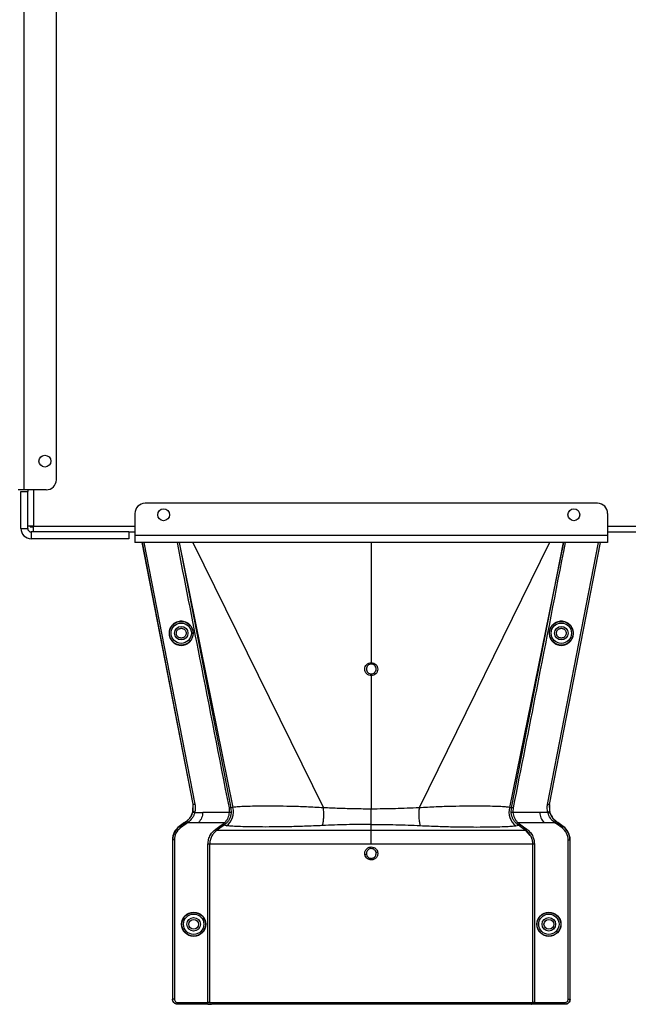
# Model space of a CAD drawing. Header units: inches. Extents: x -3977 to 448, y -4288 to 2176.
# Tile 158 of 206: x -3822 to -3641, y 1586 to 1878. Entities that reach past the tile are written whole.
import ezdxf

# ---------------------------------------------------------------- set-up
doc = ezdxf.new("R2010")
doc.units = ezdxf.units.IN
doc.header["$MEASUREMENT"] = 0

msp = doc.modelspace()

# ---------------------------------------------------------------- linework, layer by layer
at = {"color": 7, "linetype": 'Continuous', "lineweight": 25}
for p, q in [((-3820.213, 1738.624), (-3820.213, 2023.624)), ((-3810.713, 1741.624), (-3810.713, 2020.624)), ((-3820.213, 1738.624), (-3822.013, 1738.624)), ((-3821.213, 1727.124), (-3821.213, 1738.124)), ((-3821.213, 1738.124), (-3819.213, 1738.124)), ((-3813.713, 1738.624), (-3820.213, 1738.624)), ((-3819.213, 1738.624), (-3819.213, 1738.124)), ((-3819.213, 1727.124), (-3819.213, 1738.124)), ((-3650.463, 1734.624), (-3784.463, 1734.624)), ((-3787.463, 1731.624), (-3787.463, 1725.124)), ((-3647.463, 1731.624), (-3647.463, 1725.124)), ((-3817.463, 1727.874), (-3819.213, 1727.874)), ((-3818.463, 1727.874), (-3818.463, 1727.624)), ((-3817.463, 1726.124), (-3817.463, 1727.874)), ((-3821.213, 1727.124), (-3819.213, 1727.124)), ((-3818.463, 1727.624), (-3817.463, 1727.624)), ((-3818.213, 1726.124), (-3818.213, 1724.124)), ((-3789.213, 1726.124), (-3818.213, 1726.124)), ((-3789.213, 1726.124), (-3789.213, 1724.124)), ((-3789.213, 1726.124), (-3787.463, 1726.124)), ((-3647.463, 1725.124), (-3787.463, 1725.124)), ((-3787.463, 1725.124), (-3787.463, 1723.024)), ((-3647.463, 1726.124), (-3434.963, 1726.124)), ((-3647.463, 1725.124), (-3647.463, 1723.024)), ((-3789.213, 1724.124), (-3818.213, 1724.124)), ((-3647.463, 1723.024), (-3787.463, 1723.024))]:
    msp.add_line(p, q, dxfattribs=at)
at = {"color": 8, "linetype": 'Continuous', "lineweight": 25}
for p, q in [((-3817.463, 1738.624), (-3817.463, 1727.874)), ((-3817.463, 1727.874), (-3787.463, 1727.874)), ((-3647.463, 1727.874), (-3404.963, 1727.874))]:
    msp.add_line(p, q, dxfattribs=at)
at = {"color": 1, "linetype": 'Continuous', "lineweight": 25}
for p, q in [((-3770.246, 1645.472), (-3785.338, 1723.024)), ((-3770.164, 1645.472), (-3785.256, 1723.024)), ((-3784.778, 1723.024), (-3769.686, 1645.472)), ((-3774.4, 1723.024), (-3759.003, 1644.319)), ((-3774.374, 1723.024), (-3758.415, 1644.463)), ((-3770.281, 1723.024), (-3731.628, 1644.366)), ((-3717.463, 1723.024), (-3717.463, 1687.392)), ((-3664.645, 1723.024), (-3703.297, 1644.366)), ((-3660.551, 1723.024), (-3676.51, 1644.463)), ((-3675.923, 1644.319), (-3660.525, 1723.024)), ((-3665.263, 1645.354), (-3650.148, 1723.024)), ((-3649.669, 1723.024), (-3664.779, 1645.382)), ((-3664.697, 1645.382), (-3649.588, 1723.024)), ((-3717.463, 1683.563), (-3717.463, 1643.995)), ((-3770.238, 1643.167), (-3770.314, 1643.186)), ((-3770.276, 1643.342), (-3770.245, 1645.472)), ((-3770.2, 1643.324), (-3770.276, 1643.342)), ((-3770.246, 1645.472), (-3770.164, 1645.472)), ((-3770.2, 1643.324), (-3770.164, 1645.47)), ((-3770.164, 1645.47), (-3770.164, 1645.472)), ((-3758.415, 1644.463), (-3759.003, 1644.319)), ((-3759.003, 1644.319), (-3758.935, 1642.801)), ((-3717.463, 1639.438), (-3717.463, 1643.995)), ((-3675.923, 1644.319), (-3676.51, 1644.463)), ((-3675.99, 1642.801), (-3675.923, 1644.319)), ((-3664.779, 1645.382), (-3664.779, 1645.382)), ((-3664.778, 1645.382), (-3664.726, 1643.324)), ((-3664.778, 1645.382), (-3664.697, 1645.382)), ((-3664.726, 1643.324), (-3664.65, 1643.342)), ((-3664.697, 1645.382), (-3664.65, 1643.342)), ((-3664.687, 1643.167), (-3664.611, 1643.186)), ((-3664.65, 1643.342), (-3664.645, 1643.322)), ((-3772.228, 1640.267), (-3772.274, 1640.331)), ((-3772.228, 1640.267), (-3772.06, 1640.393)), ((-3771.936, 1639.862), (-3772.228, 1640.267)), ((-3771.752, 1640), (-3772.06, 1640.393)), ((-3769.724, 1643.005), (-3767.337, 1643.005)), ((-3759.433, 1643.005), (-3767.337, 1643.005)), ((-3667.589, 1643.005), (-3675.493, 1643.005)), ((-3665.201, 1643.005), (-3667.589, 1643.005)), ((-3663.174, 1640), (-3662.865, 1640.393)), ((-3662.99, 1639.862), (-3662.698, 1640.267)), ((-3662.865, 1640.393), (-3662.698, 1640.267)), ((-3662.652, 1640.331), (-3662.698, 1640.267)), ((-3772.735, 1640), (-3774.318, 1638.861)), ((-3774.318, 1638.861), (-3774.272, 1638.797)), ((-3774.272, 1638.797), (-3772.587, 1640.009)), ((-3773.98, 1638.391), (-3774.272, 1638.797)), ((-3772.295, 1639.603), (-3773.98, 1638.391)), ((-3772.587, 1640.009), (-3772.633, 1640.073)), ((-3772.295, 1639.603), (-3772.587, 1640.009)), ((-3771.752, 1640), (-3768.582, 1640)), ((-3768.582, 1640), (-3760.846, 1640)), ((-3760.504, 1639.636), (-3761.02, 1639.211)), ((-3760.307, 1639.062), (-3761.02, 1639.211)), ((-3760.504, 1639.636), (-3760.846, 1640)), ((-3717.463, 1637.62), (-3717.463, 1639.438)), ((-3674.618, 1639.062), (-3673.906, 1639.211)), ((-3674.079, 1640), (-3674.422, 1639.636)), ((-3673.906, 1639.211), (-3674.422, 1639.636)), ((-3674.079, 1640), (-3666.344, 1640)), ((-3670.392, 1636.191), (-3671.634, 1637.562)), ((-3666.344, 1640), (-3663.174, 1640)), ((-3662.63, 1639.603), (-3662.338, 1640.009)), ((-3660.946, 1638.391), (-3662.63, 1639.603)), ((-3662.338, 1640.009), (-3662.292, 1640.073)), ((-3662.338, 1640.009), (-3660.654, 1638.797)), ((-3660.608, 1638.861), (-3662.191, 1640)), ((-3660.946, 1638.391), (-3660.654, 1638.797)), ((-3660.608, 1638.861), (-3660.654, 1638.797)), ((-3776.352, 1634.891), (-3776.352, 1587.623)), ((-3776.273, 1634.891), (-3776.352, 1634.891)), ((-3776.273, 1587.623), (-3776.273, 1634.891)), ((-3775.773, 1634.891), (-3776.273, 1634.891)), ((-3775.773, 1634.891), (-3775.773, 1587.623)), ((-3659.152, 1587.623), (-3659.152, 1634.891)), ((-3659.152, 1634.891), (-3658.652, 1634.891)), ((-3658.652, 1634.891), (-3658.652, 1587.623)), ((-3658.574, 1634.891), (-3658.652, 1634.891)), ((-3658.574, 1587.623), (-3658.574, 1634.891)), ((-3765.82, 1586.623), (-3765.82, 1633.561)), ((-3765.321, 1633.561), (-3765.321, 1586.623)), ((-3669.604, 1586.623), (-3669.604, 1633.561)), ((-3669.105, 1633.561), (-3669.105, 1586.623)), ((-3776.352, 1587.623), (-3776.273, 1587.623)), ((-3775.773, 1587.623), (-3776.273, 1587.623)), ((-3774.773, 1586.123), (-3774.852, 1586.123)), ((-3774.773, 1586.623), (-3765.82, 1586.623)), ((-3774.773, 1586.623), (-3774.773, 1586.123)), ((-3765.82, 1586.123), (-3774.773, 1586.123)), ((-3765.321, 1586.623), (-3765.82, 1586.623)), ((-3765.82, 1586.623), (-3765.82, 1586.123)), ((-3765.82, 1586.123), (-3764.822, 1586.123)), ((-3765.321, 1586.623), (-3669.604, 1586.623)), ((-3670.055, 1586.123), (-3764.822, 1586.123)), ((-3660.152, 1586.123), (-3670.055, 1586.123)), ((-3669.105, 1586.623), (-3669.604, 1586.623)), ((-3669.105, 1586.623), (-3660.152, 1586.623)), ((-3660.152, 1586.623), (-3660.152, 1586.123)), ((-3660.074, 1586.123), (-3660.152, 1586.123)), ((-3659.152, 1587.623), (-3658.652, 1587.623)), ((-3658.652, 1587.623), (-3658.574, 1587.623))]:
    msp.add_line(p, q, dxfattribs=at)
at = {"color": 1, "linetype": 'Continuous', "lineweight": 25, "flags": 128}
for points in [[(-3717.463, 1686.951), (-3717.463, 1686.97), (-3717.463, 1687.002), (-3717.463, 1687.045), (-3717.463, 1687.1), (-3717.463, 1687.164), (-3717.463, 1687.235), (-3717.463, 1687.312), (-3717.463, 1687.392)], [(-3717.463, 1683.563), (-3717.463, 1683.645), (-3717.463, 1683.726), (-3717.463, 1683.804), (-3717.463, 1683.877), (-3717.463, 1683.942), (-3717.463, 1683.999), (-3717.463, 1684.045), (-3717.463, 1684.079)], [(-3770.276, 1643.342), (-3770.279, 1643.331), (-3770.281, 1643.322)], [(-3769.724, 1643.005), (-3769.823, 1643.03), (-3769.917, 1643.061), (-3770.003, 1643.096), (-3770.078, 1643.133), (-3770.139, 1643.172), (-3770.182, 1643.21), (-3770.206, 1643.247), (-3770.211, 1643.28)], [(-3665.201, 1643.005), (-3665.103, 1643.03), (-3665.008, 1643.061), (-3664.922, 1643.096), (-3664.847, 1643.133), (-3664.787, 1643.172), (-3664.744, 1643.21), (-3664.719, 1643.247), (-3664.715, 1643.28)], [(-3772.587, 1640.009), (-3772.386, 1640.154), (-3772.228, 1640.267)], [(-3662.698, 1640.267), (-3662.496, 1640.123), (-3662.338, 1640.009)], [(-3771.936, 1639.862), (-3772.137, 1639.717), (-3772.295, 1639.603)], [(-3763.528, 1638.026), (-3762.286, 1638.917), (-3761.311, 1639.617)], [(-3761.02, 1639.211), (-3762.261, 1638.32), (-3763.236, 1637.62)], [(-3671.689, 1637.62), (-3672.931, 1638.511), (-3673.906, 1639.211)], [(-3673.615, 1639.617), (-3672.373, 1638.726), (-3671.398, 1638.026)], [(-3662.63, 1639.603), (-3662.832, 1639.748), (-3662.99, 1639.862)]]:
    msp.add_lwpolyline(points, dxfattribs=at)
at = {"color": 7, "linetype": 'Continuous', "lineweight": 25}
for centre in [(-3814.113, 1747.124), (-3778.963, 1731.224), (-3657.463, 1731.224)]:
    msp.add_circle(centre, 1.75, dxfattribs=at)
at = {"color": 1, "linetype": 'Continuous', "lineweight": 25}
for centre, radius in [((-3773.742, 1696.124), 3.513), ((-3773.742, 1696.124), 3.013), ((-3661.183, 1696.124), 3.513), ((-3661.183, 1696.124), 3.013), ((-3773.742, 1696.124), 2), ((-3661.183, 1696.124), 2), ((-3770.062, 1609.842), 3.579), ((-3770.062, 1609.842), 3.513), ((-3770.062, 1609.842), 3.013), ((-3770.062, 1609.842), 2), ((-3770.062, 1609.842), 1.45), ((-3664.864, 1609.842), 3.579), ((-3664.864, 1609.842), 3.513), ((-3664.864, 1609.842), 3.013), ((-3664.864, 1609.842), 2), ((-3664.864, 1609.842), 1.45)]:
    msp.add_circle(centre, radius, dxfattribs=at)
at = {"color": 7, "linetype": 'Continuous', "lineweight": 25}
for centre, radius, start, end in [((-3813.713, 1741.624), 3, 270, 0), ((-3784.463, 1731.624), 3, 90, 180), ((-3650.463, 1731.624), 3, 0, 90), ((-3818.213, 1727.124), 3, 180, 270), ((-3818.213, 1727.124), 1, 180, 270)]:
    msp.add_arc(centre, radius, start, end, dxfattribs=at)
at = {"color": 1, "linetype": 'Continuous', "lineweight": 25}
for centre, radius, start, end in [((-3763.298, 1643.142), 5.059, 306.24958, 15.1422), ((-3671.627, 1643.142), 5.059, 164.8578, 233.75042), ((-3759.385, 1642.413), 0.594, 40.78426, 94.57874), ((-3675.54, 1642.413), 0.594, 85.42126, 139.21574), ((-3771.462, 1634.891), 4.89, 125.73216, 180), ((-3771.462, 1634.891), 4.811, 125.73216, 180), ((-3771.462, 1634.891), 4.311, 125.73216, 180), ((-3663.464, 1634.891), 4.311, 0, 54.26784), ((-3663.464, 1634.891), 4.811, 0, 54.26784), ((-3663.464, 1634.891), 4.89, 0, 54.26784), ((-3713.775, 1604.859), 26.17, 101.21609, 102.30574), ((-3721.15, 1656.805), 26.168, 281.21699, 282.30669), ((-3764.822, 1586.622), 0.5, 179.94503, 269.94492)]:
    msp.add_arc(centre, radius, start, end, dxfattribs=at)
for points, knots in [([(-3759.49, 1644.37), (-3762.407, 1659.191), (-3767.564, 1685.404), (-3772.663, 1711.627), (-3774.879, 1723.024)], [0, 0, 0, 0, 0.5653972, 1, 1, 1, 1]), ([(-3660.046, 1723.024), (-3662.879, 1708.45), (-3667.976, 1682.226), (-3673.141, 1656.015), (-3675.435, 1644.37)], [0, 0, 0, 0, 0.5557593, 1, 1, 1, 1]), ([(-3773.742, 1699.671), (-3773.959, 1699.659), (-3774.431, 1699.634), (-3775.173, 1699.405), (-3775.953, 1698.961), (-3776.673, 1698.237), (-3777.194, 1697.249), (-3777.386, 1696.093), (-3777.194, 1694.936), (-3776.673, 1693.948), (-3775.953, 1693.224), (-3775.173, 1692.78), (-3774.431, 1692.551), (-3773.959, 1692.526), (-3773.742, 1692.514)], [0, 0, 0, 0, 0.0563088, 0.1228337, 0.2009914, 0.2913219, 0.3924061, 0.5, 0.6075939, 0.7086781, 0.7990086, 0.8771663, 0.9436912, 1, 1, 1, 1]), ([(-3773.742, 1692.514), (-3773.526, 1692.526), (-3773.054, 1692.551), (-3772.312, 1692.78), (-3771.532, 1693.224), (-3770.812, 1693.948), (-3770.291, 1694.936), (-3770.099, 1696.093), (-3770.291, 1697.249), (-3770.812, 1698.237), (-3771.532, 1698.961), (-3772.312, 1699.405), (-3773.054, 1699.634), (-3773.526, 1699.659), (-3773.742, 1699.671)], [0, 0, 0, 0, 0.05630876, 0.12283374, 0.20099136, 0.29132195, 0.39240607, 0.5, 0.60759393, 0.70867805, 0.79900864, 0.87716626, 0.94369124, 1, 1, 1, 1]), ([(-3661.183, 1699.671), (-3661.4, 1699.659), (-3661.871, 1699.634), (-3662.614, 1699.405), (-3663.394, 1698.961), (-3664.114, 1698.237), (-3664.635, 1697.249), (-3664.826, 1696.093), (-3664.635, 1694.936), (-3664.114, 1693.948), (-3663.394, 1693.224), (-3662.614, 1692.78), (-3661.871, 1692.551), (-3661.4, 1692.526), (-3661.183, 1692.514)], [0, 0, 0, 0, 0.0563088, 0.1228337, 0.2009914, 0.2913219, 0.3924061, 0.5, 0.6075939, 0.7086781, 0.7990086, 0.8771663, 0.9436912, 1, 1, 1, 1]), ([(-3661.183, 1692.514), (-3660.967, 1692.526), (-3660.495, 1692.551), (-3659.753, 1692.78), (-3658.972, 1693.224), (-3658.252, 1693.948), (-3657.732, 1694.936), (-3657.54, 1696.093), (-3657.732, 1697.249), (-3658.252, 1698.237), (-3658.972, 1698.961), (-3659.753, 1699.405), (-3660.495, 1699.634), (-3660.967, 1699.659), (-3661.183, 1699.671)], [0, 0, 0, 0, 0.0563088, 0.1228337, 0.2009914, 0.2913219, 0.3924061, 0.5, 0.6075939, 0.7086781, 0.7990086, 0.8771663, 0.9436912, 1, 1, 1, 1]), ([(-3773.742, 1694.674), (-3773.83, 1694.678), (-3774.021, 1694.689), (-3774.322, 1694.781), (-3774.638, 1694.961), (-3774.93, 1695.255), (-3775.141, 1695.655), (-3775.219, 1696.124), (-3775.141, 1696.592), (-3774.93, 1696.993), (-3774.638, 1697.286), (-3774.322, 1697.466), (-3774.021, 1697.559), (-3773.83, 1697.569), (-3773.742, 1697.574)], [0, 0, 0, 0, 0.0563099, 0.1228359, 0.2009943, 0.2913249, 0.3924079, 0.5, 0.6075921, 0.7086751, 0.7990057, 0.8771641, 0.9436901, 1, 1, 1, 1]), ([(-3773.742, 1697.574), (-3773.655, 1697.569), (-3773.463, 1697.559), (-3773.163, 1697.466), (-3772.846, 1697.286), (-3772.555, 1696.993), (-3772.344, 1696.592), (-3772.266, 1696.124), (-3772.344, 1695.655), (-3772.555, 1695.255), (-3772.846, 1694.961), (-3773.163, 1694.781), (-3773.463, 1694.689), (-3773.655, 1694.678), (-3773.742, 1694.674)], [0, 0, 0, 0, 0.0563099, 0.1228359, 0.2009943, 0.2913249, 0.3924079, 0.5, 0.6075921, 0.7086751, 0.7990057, 0.8771641, 0.9436901, 1, 1, 1, 1]), ([(-3661.183, 1694.674), (-3661.271, 1694.678), (-3661.462, 1694.689), (-3661.763, 1694.781), (-3662.079, 1694.961), (-3662.371, 1695.255), (-3662.582, 1695.655), (-3662.66, 1696.124), (-3662.582, 1696.592), (-3662.371, 1696.993), (-3662.079, 1697.286), (-3661.763, 1697.466), (-3661.462, 1697.559), (-3661.271, 1697.569), (-3661.183, 1697.574)], [0, 0, 0, 0, 0.0563099, 0.1228359, 0.2009943, 0.2913249, 0.3924079, 0.5, 0.6075921, 0.7086751, 0.7990057, 0.8771641, 0.9436901, 1, 1, 1, 1]), ([(-3661.183, 1697.574), (-3661.095, 1697.569), (-3660.904, 1697.559), (-3660.603, 1697.466), (-3660.287, 1697.286), (-3659.995, 1696.993), (-3659.784, 1696.592), (-3659.707, 1696.124), (-3659.784, 1695.655), (-3659.995, 1695.255), (-3660.287, 1694.961), (-3660.603, 1694.781), (-3660.904, 1694.689), (-3661.095, 1694.678), (-3661.183, 1694.674)], [0, 0, 0, 0, 0.0563099, 0.1228359, 0.2009943, 0.2913249, 0.3924079, 0.5, 0.6075921, 0.7086751, 0.7990057, 0.8771641, 0.9436901, 1, 1, 1, 1]), ([(-3717.463, 1683.563), (-3717.715, 1683.592), (-3718.218, 1683.65), (-3718.859, 1684.092), (-3719.287, 1684.725), (-3719.438, 1685.477), (-3719.288, 1686.229), (-3718.86, 1686.863), (-3718.219, 1687.306), (-3717.715, 1687.363), (-3717.463, 1687.392)], [0, 0, 0, 0, 0.1250597, 0.2500089, 0.3749009, 0.4997891, 0.624727, 0.749769, 0.8748397, 1, 1, 1, 1]), ([(-3717.463, 1686.951), (-3717.652, 1686.929), (-3718.03, 1686.886), (-3718.51, 1686.553), (-3718.831, 1686.078), (-3718.943, 1685.514), (-3718.83, 1684.95), (-3718.509, 1684.476), (-3718.029, 1684.144), (-3717.652, 1684.101), (-3717.463, 1684.079)], [0, 0, 0, 0, 0.1251587, 0.2502289, 0.3752708, 0.5002105, 0.6251013, 0.7499948, 0.8749429, 1, 1, 1, 1]), ([(-3717.463, 1687.392), (-3717.211, 1687.364), (-3716.707, 1687.306), (-3716.067, 1686.863), (-3715.639, 1686.231), (-3715.488, 1685.479), (-3715.638, 1684.727), (-3716.065, 1684.093), (-3716.706, 1683.65), (-3717.211, 1683.592), (-3717.463, 1683.563)], [0, 0, 0, 0, 0.1250591, 0.2500084, 0.3749013, 0.4997903, 0.624728, 0.7497694, 0.8748397, 1, 1, 1, 1]), ([(-3717.463, 1684.079), (-3717.274, 1684.101), (-3716.896, 1684.144), (-3716.415, 1684.477), (-3716.095, 1684.952), (-3715.983, 1685.516), (-3716.096, 1686.08), (-3716.416, 1686.554), (-3716.896, 1686.886), (-3717.274, 1686.929), (-3717.463, 1686.951)], [0, 0, 0, 0, 0.1251583, 0.2502283, 0.3752704, 0.5002105, 0.6251014, 0.7499947, 0.8749427, 1, 1, 1, 1]), ([(-3772.274, 1640.331), (-3772.038, 1640.521), (-3771.378, 1641.051), (-3770.686, 1642.048), (-3770.421, 1642.856), (-3770.32, 1643.164)], [0, 0, 0, 0, 0.2563458, 0.7166755, 1, 1, 1, 1]), ([(-3772.06, 1640.393), (-3771.638, 1640.788), (-3770.793, 1641.579), (-3770.423, 1642.637), (-3770.238, 1643.166)], [0, 0, 0, 0, 0.49884982, 1, 1, 1, 1]), ([(-3770.314, 1643.186), (-3770.315, 1643.182), (-3770.317, 1643.174), (-3770.319, 1643.167), (-3770.32, 1643.164)], [0, 0, 0, 0, 0.5600046, 1, 1, 1, 1]), ([(-3770.314, 1643.186), (-3770.308, 1643.211), (-3770.297, 1643.257), (-3770.286, 1643.302), (-3770.281, 1643.322)], [0, 0, 0, 0, 0.5599989, 1, 1, 1, 1]), ([(-3770.238, 1643.167), (-3770.233, 1643.188), (-3770.224, 1643.226), (-3770.215, 1643.263), (-3770.211, 1643.28)], [0, 0, 0, 0, 0.5599999, 1, 1, 1, 1]), ([(-3769.753, 1642.895), (-3769.816, 1642.912), (-3769.913, 1642.938), (-3770.029, 1642.985), (-3770.108, 1643.024), (-3770.171, 1643.064), (-3770.229, 1643.115), (-3770.235, 1643.146), (-3770.238, 1643.167)], [0, 0, 0, 0, 0.2384943, 0.3676023, 0.4997015, 0.6318447, 0.7610791, 1, 1, 1, 1]), ([(-3770.211, 1643.28), (-3770.208, 1643.288), (-3770.205, 1643.303), (-3770.201, 1643.318), (-3770.2, 1643.324)], [0, 0, 0, 0, 0.5600001, 1, 1, 1, 1]), ([(-3769.712, 1643.054), (-3769.776, 1643.07), (-3769.873, 1643.094), (-3769.989, 1643.14), (-3770.069, 1643.179), (-3770.132, 1643.219), (-3770.19, 1643.27), (-3770.196, 1643.303), (-3770.2, 1643.324)], [0, 0, 0, 0, 0.2385157, 0.3676197, 0.4997095, 0.6318421, 0.7610692, 1, 1, 1, 1]), ([(-3770.164, 1645.472), (-3770.157, 1645.472), (-3770.142, 1645.472), (-3770.052, 1645.472), (-3769.956, 1645.472), (-3769.873, 1645.472), (-3769.782, 1645.472), (-3769.718, 1645.472), (-3769.686, 1645.472)], [0, 0, 0, 0, 0.24954493, 0.49864381, 0.62227945, 0.7466343, 0.87233795, 1, 1, 1, 1]), ([(-3769.686, 1645.472), (-3769.621, 1645.019), (-3769.506, 1644.21), (-3769.649, 1643.407), (-3769.712, 1643.054)], [0, 0, 0, 0, 0.5600915, 1, 1, 1, 1]), ([(-3759.003, 1644.319), (-3759.016, 1644.335), (-3759.042, 1644.367), (-3759.158, 1644.393), (-3759.315, 1644.396), (-3759.433, 1644.379), (-3759.49, 1644.37)], [0, 0, 0, 0, 0.24162997, 0.49999774, 0.75836675, 1, 1, 1, 1]), ([(-3759.433, 1643.005), (-3759.415, 1643.261), (-3759.384, 1643.719), (-3759.458, 1644.171), (-3759.49, 1644.37)], [0, 0, 0, 0, 0.5596825, 1, 1, 1, 1]), ([(-3731.628, 1644.366), (-3733.319, 1644.461), (-3736.698, 1644.649), (-3741.42, 1644.781), (-3745.732, 1644.846), (-3749.54, 1644.854), (-3752.769, 1644.821), (-3755.358, 1644.748), (-3757.328, 1644.64), (-3758.052, 1644.522), (-3758.415, 1644.463)], [0, 0, 0, 0, 0.1240038, 0.2476941, 0.3726334, 0.4971972, 0.6230222, 0.7482004, 0.8737911, 1, 1, 1, 1]), ([(-3731.944, 1639.101), (-3731.855, 1639.417), (-3731.673, 1640.064), (-3731.533, 1641.412), (-3731.503, 1642.901), (-3731.587, 1643.885), (-3731.628, 1644.366)], [0, 0, 0, 0, 0.2443628, 0.4999999, 0.755637, 1, 1, 1, 1]), ([(-3717.463, 1643.995), (-3719.05, 1644.004), (-3722.229, 1644.023), (-3726.972, 1644.161), (-3730.074, 1644.298), (-3731.628, 1644.366)], [0, 0, 0, 0, 0.33237146, 0.66540461, 1, 1, 1, 1]), ([(-3703.298, 1644.366), (-3705.633, 1644.262), (-3710.293, 1644.056), (-3715.077, 1644.015), (-3717.463, 1643.995)], [0, 0, 0, 0, 0.5012682, 1, 1, 1, 1]), ([(-3703.297, 1644.366), (-3703.338, 1643.885), (-3703.422, 1642.901), (-3703.393, 1641.412), (-3703.252, 1640.064), (-3703.071, 1639.417), (-3702.982, 1639.101)], [0, 0, 0, 0, 0.244363, 0.5000001, 0.7556372, 1, 1, 1, 1]), ([(-3676.51, 1644.463), (-3676.873, 1644.522), (-3677.597, 1644.64), (-3679.568, 1644.748), (-3682.157, 1644.821), (-3685.385, 1644.854), (-3689.194, 1644.846), (-3693.505, 1644.781), (-3698.228, 1644.649), (-3701.606, 1644.461), (-3703.297, 1644.366)], [0, 0, 0, 0, 0.1262089, 0.2517996, 0.3769778, 0.5028028, 0.6273666, 0.7523059, 0.8759962, 1, 1, 1, 1]), ([(-3675.435, 1644.37), (-3675.492, 1644.379), (-3675.611, 1644.396), (-3675.767, 1644.393), (-3675.883, 1644.367), (-3675.91, 1644.335), (-3675.923, 1644.319)], [0, 0, 0, 0, 0.2416333, 0.5000023, 0.75837, 1, 1, 1, 1]), ([(-3675.435, 1644.37), (-3675.474, 1644.116), (-3675.544, 1643.663), (-3675.509, 1643.206), (-3675.493, 1643.005)], [0, 0, 0, 0, 0.55968395, 1, 1, 1, 1]), ([(-3665.213, 1643.054), (-3665.285, 1643.482), (-3665.414, 1644.248), (-3665.309, 1645.016), (-3665.263, 1645.354)], [0, 0, 0, 0, 0.5594452, 1, 1, 1, 1]), ([(-3664.779, 1645.382), (-3664.791, 1645.369), (-3664.815, 1645.341), (-3664.928, 1645.32), (-3665.086, 1645.322), (-3665.205, 1645.343), (-3665.263, 1645.354)], [0, 0, 0, 0, 0.2322093, 0.4947556, 0.7564608, 1, 1, 1, 1]), ([(-3665.213, 1643.054), (-3665.169, 1643.064), (-3665.082, 1643.085), (-3664.964, 1643.127), (-3664.867, 1643.172), (-3664.782, 1643.225), (-3664.729, 1643.278), (-3664.727, 1643.311), (-3664.726, 1643.324)], [0, 0, 0, 0, 0.1658539, 0.3297583, 0.4844222, 0.6242747, 0.8482139, 1, 1, 1, 1]), ([(-3665.173, 1642.895), (-3665.11, 1642.912), (-3665.012, 1642.937), (-3664.896, 1642.983), (-3664.817, 1643.022), (-3664.754, 1643.063), (-3664.696, 1643.113), (-3664.691, 1643.146), (-3664.687, 1643.167)], [0, 0, 0, 0, 0.2386895, 0.3678599, 0.4999849, 0.6321122, 0.7612892, 1, 1, 1, 1]), ([(-3664.726, 1643.324), (-3664.724, 1643.316), (-3664.72, 1643.301), (-3664.717, 1643.286), (-3664.715, 1643.28)], [0, 0, 0, 0, 0.56, 1, 1, 1, 1]), ([(-3664.715, 1643.28), (-3664.71, 1643.259), (-3664.701, 1643.221), (-3664.691, 1643.183), (-3664.687, 1643.167)], [0, 0, 0, 0, 0.5599997, 1, 1, 1, 1]), ([(-3664.687, 1643.166), (-3664.502, 1642.636), (-3664.132, 1641.579), (-3663.287, 1640.788), (-3662.865, 1640.393)], [0, 0, 0, 0, 0.5012988, 1, 1, 1, 1]), ([(-3664.645, 1643.322), (-3664.638, 1643.296), (-3664.627, 1643.251), (-3664.616, 1643.206), (-3664.611, 1643.186)], [0, 0, 0, 0, 0.5599961, 1, 1, 1, 1]), ([(-3664.611, 1643.186), (-3664.61, 1643.182), (-3664.608, 1643.174), (-3664.606, 1643.167), (-3664.605, 1643.164)], [0, 0, 0, 0, 0.56, 1, 1, 1, 1]), ([(-3664.605, 1643.164), (-3664.516, 1642.887), (-3664.268, 1642.118), (-3663.602, 1641.106), (-3662.919, 1640.549), (-3662.652, 1640.331)], [0, 0, 0, 0, 0.2548715, 0.7080318, 1, 1, 1, 1]), ([(-3772.633, 1640.073), (-3772.566, 1640.121), (-3772.446, 1640.207), (-3772.326, 1640.293), (-3772.274, 1640.331)], [0, 0, 0, 0, 0.5599992, 1, 1, 1, 1]), ([(-3769.753, 1642.895), (-3769.843, 1642.621), (-3770.024, 1642.07), (-3770.617, 1641.018), (-3771.297, 1640.408), (-3771.752, 1640)], [0, 0, 0, 0, 0.2482305, 0.4976106, 1, 1, 1, 1]), ([(-3769.724, 1643.005), (-3769.73, 1642.985), (-3769.739, 1642.948), (-3769.749, 1642.911), (-3769.753, 1642.895)], [0, 0, 0, 0, 0.55999972, 1, 1, 1, 1]), ([(-3769.712, 1643.054), (-3769.715, 1643.045), (-3769.719, 1643.029), (-3769.723, 1643.012), (-3769.724, 1643.005)], [0, 0, 0, 0, 0.56, 1, 1, 1, 1]), ([(-3767.337, 1643.005), (-3767.416, 1642.461), (-3767.573, 1641.374), (-3768.246, 1640.458), (-3768.582, 1640)], [0, 0, 0, 0, 0.5005188, 1, 1, 1, 1]), ([(-3760.846, 1640), (-3760.656, 1640.212), (-3760.276, 1640.636), (-3759.857, 1641.382), (-3759.556, 1642.182), (-3759.474, 1642.73), (-3759.433, 1643.005)], [0, 0, 0, 0, 0.2484063, 0.4963861, 0.7465528, 1, 1, 1, 1]), ([(-3758.935, 1642.801), (-3758.981, 1642.511), (-3759.073, 1641.931), (-3759.407, 1641.088), (-3759.871, 1640.3), (-3760.292, 1639.858), (-3760.504, 1639.636)], [0, 0, 0, 0, 0.2493782, 0.4989473, 0.7486214, 1, 1, 1, 1]), ([(-3674.422, 1639.636), (-3674.633, 1639.858), (-3675.055, 1640.299), (-3675.519, 1641.088), (-3675.852, 1641.931), (-3675.944, 1642.511), (-3675.99, 1642.801)], [0, 0, 0, 0, 0.2511042, 0.5011367, 0.750364, 1, 1, 1, 1]), ([(-3675.493, 1643.005), (-3675.452, 1642.729), (-3675.369, 1642.182), (-3675.068, 1641.382), (-3674.65, 1640.635), (-3674.269, 1640.211), (-3674.079, 1640)], [0, 0, 0, 0, 0.253707, 0.5035297, 0.751872, 1, 1, 1, 1]), ([(-3667.589, 1643.005), (-3667.51, 1642.461), (-3667.352, 1641.374), (-3666.68, 1640.458), (-3666.344, 1640)], [0, 0, 0, 0, 0.50051883, 1, 1, 1, 1]), ([(-3665.201, 1643.005), (-3665.203, 1643.014), (-3665.207, 1643.03), (-3665.211, 1643.047), (-3665.213, 1643.054)], [0, 0, 0, 0, 0.56, 1, 1, 1, 1]), ([(-3665.173, 1642.895), (-3665.178, 1642.916), (-3665.186, 1642.945), (-3665.194, 1642.979), (-3665.198, 1642.994), (-3665.2, 1643), (-3665.201, 1643.003), (-3665.201, 1643.005), (-3665.201, 1643.005)], [0, 0, 0, 0, 0.5599996, 0.8063998, 0.9148159, 0.962519, 0.9835084, 1, 1, 1, 1]), ([(-3663.174, 1640), (-3663.633, 1640.405), (-3664.552, 1641.217), (-3664.965, 1642.335), (-3665.173, 1642.895)], [0, 0, 0, 0, 0.4994719, 1, 1, 1, 1]), ([(-3662.292, 1640.073), (-3662.36, 1640.121), (-3662.479, 1640.207), (-3662.599, 1640.293), (-3662.652, 1640.331)], [0, 0, 0, 0, 0.5599992, 1, 1, 1, 1]), ([(-3772.735, 1640), (-3772.716, 1640.013), (-3772.682, 1640.038), (-3772.648, 1640.062), (-3772.633, 1640.073)], [0, 0, 0, 0, 0.56, 1, 1, 1, 1]), ([(-3771.752, 1640), (-3771.786, 1639.973), (-3771.846, 1639.927), (-3771.908, 1639.882), (-3771.936, 1639.862)], [0, 0, 0, 0, 0.5599999, 1, 1, 1, 1]), ([(-3765.82, 1633.561), (-3765.781, 1634.047), (-3765.704, 1635.018), (-3765.019, 1636.654), (-3764.093, 1637.506), (-3763.528, 1638.026)], [0, 0, 0, 0, 0.2811316, 0.561264, 1, 1, 1, 1]), ([(-3763.236, 1637.62), (-3763.56, 1637.35), (-3764.171, 1636.841), (-3764.826, 1635.819), (-3765.245, 1634.724), (-3765.297, 1633.937), (-3765.321, 1633.561)], [0, 0, 0, 0, 0.2658061, 0.501977, 0.7618756, 1, 1, 1, 1]), ([(-3763.236, 1637.62), (-3763.241, 1637.627), (-3763.252, 1637.642), (-3763.32, 1637.737), (-3763.417, 1637.872), (-3763.492, 1637.976), (-3763.528, 1638.026)], [0, 0, 0, 0, 0.2405923, 0.4999996, 0.7594071, 1, 1, 1, 1]), ([(-3717.463, 1637.62), (-3719.375, 1637.62), (-3723.211, 1637.62), (-3728.875, 1637.62), (-3734.366, 1637.62), (-3739.59, 1637.62), (-3744.462, 1637.62), (-3748.913, 1637.62), (-3752.865, 1637.62), (-3756.261, 1637.62), (-3759.051, 1637.62), (-3761.169, 1637.62), (-3762.656, 1637.62), (-3763.043, 1637.62), (-3763.236, 1637.62)], [0, 0, 0, 0, 0.083079, 0.16663, 0.249964, 0.3331637, 0.4168571, 0.4999387, 0.5833997, 0.666912, 0.7499366, 0.8335295, 0.916905, 1, 1, 1, 1]), ([(-3761.311, 1639.617), (-3761.221, 1639.684), (-3761.06, 1639.804), (-3760.912, 1639.94), (-3760.846, 1640)], [0, 0, 0, 0, 0.5599336, 1, 1, 1, 1]), ([(-3761.02, 1639.211), (-3761.025, 1639.218), (-3761.036, 1639.233), (-3761.104, 1639.328), (-3761.201, 1639.463), (-3761.275, 1639.567), (-3761.311, 1639.617)], [0, 0, 0, 0, 0.2406166, 0.5, 0.7593834, 1, 1, 1, 1]), ([(-3731.944, 1639.101), (-3733.726, 1639.023), (-3737.286, 1638.868), (-3742.237, 1638.737), (-3746.761, 1638.674), (-3750.767, 1638.674), (-3754.182, 1638.722), (-3756.948, 1638.806), (-3759.085, 1638.917), (-3759.899, 1639.014), (-3760.307, 1639.062)], [0, 0, 0, 0, 0.1249315, 0.2494845, 0.3748502, 0.499357, 0.6247516, 0.7493071, 0.874271, 1, 1, 1, 1]), ([(-3717.463, 1639.438), (-3719.911, 1639.424), (-3724.808, 1639.395), (-3729.565, 1639.199), (-3731.944, 1639.101)], [0, 0, 0, 0, 0.4998757, 1, 1, 1, 1]), ([(-3717.463, 1639.438), (-3715.015, 1639.424), (-3710.118, 1639.395), (-3705.361, 1639.199), (-3702.982, 1639.101)], [0, 0, 0, 0, 0.4998757, 1, 1, 1, 1]), ([(-3717.463, 1633.561), (-3717.463, 1633.996), (-3717.463, 1634.879), (-3717.463, 1636.369), (-3717.463, 1637.148), (-3717.463, 1637.62)], [0, 0, 0, 0, 0.2771716, 0.5621798, 1, 1, 1, 1]), ([(-3671.689, 1637.62), (-3671.882, 1637.62), (-3672.269, 1637.62), (-3673.756, 1637.62), (-3675.875, 1637.62), (-3678.664, 1637.62), (-3682.061, 1637.62), (-3686.013, 1637.62), (-3690.464, 1637.62), (-3695.336, 1637.62), (-3700.559, 1637.62), (-3706.05, 1637.62), (-3711.714, 1637.62), (-3715.55, 1637.62), (-3717.463, 1637.62)], [0, 0, 0, 0, 0.083095, 0.1664705, 0.2500634, 0.333088, 0.4166003, 0.5000613, 0.5831429, 0.6668363, 0.750036, 0.83337, 0.916921, 1, 1, 1, 1]), ([(-3702.982, 1639.101), (-3701.199, 1639.023), (-3697.639, 1638.868), (-3692.689, 1638.737), (-3688.165, 1638.674), (-3684.159, 1638.674), (-3680.743, 1638.722), (-3677.978, 1638.806), (-3675.84, 1638.917), (-3675.026, 1639.014), (-3674.618, 1639.062)], [0, 0, 0, 0, 0.1249315, 0.2494845, 0.3748502, 0.499357, 0.6247516, 0.7493071, 0.874271, 1, 1, 1, 1]), ([(-3674.079, 1640), (-3673.996, 1639.924), (-3673.847, 1639.789), (-3673.686, 1639.669), (-3673.615, 1639.617)], [0, 0, 0, 0, 0.5599336, 1, 1, 1, 1]), ([(-3673.615, 1639.617), (-3673.65, 1639.567), (-3673.725, 1639.463), (-3673.821, 1639.328), (-3673.89, 1639.233), (-3673.901, 1639.218), (-3673.906, 1639.211)], [0, 0, 0, 0, 0.2406166, 0.5, 0.7593834, 1, 1, 1, 1]), ([(-3671.398, 1638.026), (-3671.434, 1637.976), (-3671.508, 1637.872), (-3671.605, 1637.737), (-3671.673, 1637.642), (-3671.684, 1637.627), (-3671.689, 1637.62)], [0, 0, 0, 0, 0.2405929, 0.5000004, 0.7594076, 1, 1, 1, 1]), ([(-3669.604, 1633.561), (-3669.631, 1633.955), (-3669.685, 1634.745), (-3670.119, 1635.859), (-3670.772, 1636.862), (-3671.383, 1637.367), (-3671.689, 1637.62)], [0, 0, 0, 0, 0.2494565, 0.4996465, 0.7495447, 1, 1, 1, 1]), ([(-3671.398, 1638.026), (-3671.026, 1637.711), (-3670.282, 1637.082), (-3669.351, 1635.573), (-3669.198, 1634.323), (-3669.105, 1633.561)], [0, 0, 0, 0, 0.2811139, 0.5612738, 1, 1, 1, 1]), ([(-3662.99, 1639.862), (-3663.024, 1639.887), (-3663.086, 1639.932), (-3663.147, 1639.979), (-3663.174, 1640)], [0, 0, 0, 0, 0.5600001, 1, 1, 1, 1]), ([(-3662.292, 1640.073), (-3662.273, 1640.059), (-3662.24, 1640.035), (-3662.206, 1640.01), (-3662.191, 1640)], [0, 0, 0, 0, 0.56, 1, 1, 1, 1]), ([(-3719.353, 1630.427), (-3719.375, 1630.569), (-3719.418, 1630.854), (-3719.357, 1631.285), (-3719.212, 1631.692), (-3718.977, 1632.054), (-3718.67, 1632.358), (-3718.301, 1632.582), (-3717.893, 1632.73), (-3717.606, 1632.748), (-3717.463, 1632.757)], [0, 0, 0, 0, 0.1252765, 0.2506033, 0.3754711, 0.5004033, 0.6251346, 0.7500235, 0.874976, 1, 1, 1, 1]), ([(-3717.463, 1632.276), (-3717.592, 1632.266), (-3717.836, 1632.247), (-3718.233, 1632.077), (-3718.56, 1631.802), (-3718.766, 1631.464), (-3718.87, 1631.164), (-3718.913, 1630.856), (-3718.882, 1630.639), (-3718.866, 1630.528)], [0, 0, 0, 0, 0.15137069, 0.28486563, 0.49926109, 0.63977106, 0.7442765, 0.86974886, 1, 1, 1, 1]), ([(-3717.463, 1632.757), (-3717.218, 1632.73), (-3716.729, 1632.676), (-3716.146, 1632.287), (-3715.744, 1631.792), (-3715.63, 1631.423), (-3715.573, 1631.238)], [0, 0, 0, 0, 0.2795737, 0.5590905, 0.7794833, 1, 1, 1, 1]), ([(-3716.06, 1631.137), (-3716.097, 1631.261), (-3716.161, 1631.471), (-3716.34, 1631.746), (-3716.582, 1631.993), (-3716.961, 1632.222), (-3717.287, 1632.257), (-3717.463, 1632.276)], [0, 0, 0, 0, 0.19832372, 0.33644956, 0.50065876, 0.73016778, 1, 1, 1, 1]), ([(-3717.463, 1628.909), (-3717.681, 1628.932), (-3718.117, 1628.979), (-3718.687, 1629.321), (-3719.145, 1629.803), (-3719.284, 1630.219), (-3719.353, 1630.427)], [0, 0, 0, 0, 0.2506677, 0.5002572, 0.7496434, 1, 1, 1, 1]), ([(-3718.866, 1630.528), (-3718.828, 1630.404), (-3718.765, 1630.194), (-3718.585, 1629.92), (-3718.344, 1629.672), (-3717.965, 1629.443), (-3717.639, 1629.408), (-3717.463, 1629.39)], [0, 0, 0, 0, 0.1982573, 0.3363448, 0.5005148, 0.7300981, 1, 1, 1, 1]), ([(-3715.573, 1631.238), (-3715.551, 1631.096), (-3715.509, 1630.811), (-3715.571, 1630.379), (-3715.715, 1629.972), (-3715.948, 1629.611), (-3716.254, 1629.31), (-3716.623, 1629.086), (-3717.032, 1628.936), (-3717.319, 1628.918), (-3717.463, 1628.909)], [0, 0, 0, 0, 0.12505082, 0.25140315, 0.37648004, 0.50028997, 0.62393499, 0.74890218, 0.87495308, 1, 1, 1, 1]), ([(-3717.463, 1629.39), (-3717.333, 1629.4), (-3717.089, 1629.419), (-3716.692, 1629.588), (-3716.365, 1629.864), (-3716.159, 1630.202), (-3716.056, 1630.502), (-3716.012, 1630.81), (-3716.044, 1631.027), (-3716.06, 1631.137)], [0, 0, 0, 0, 0.1514392, 0.2849996, 0.4995211, 0.6401034, 0.7446468, 0.8700183, 1, 1, 1, 1]), ([(-3774.852, 1586.123), (-3775.064, 1586.149), (-3775.507, 1586.204), (-3776.01, 1586.61), (-3776.303, 1587.115), (-3776.336, 1587.458), (-3776.352, 1587.623)], [0, 0, 0, 0, 0.27028, 0.5624538, 0.7897516, 1, 1, 1, 1]), ([(-3774.773, 1586.123), (-3774.895, 1586.131), (-3775.131, 1586.148), (-3775.456, 1586.274), (-3775.73, 1586.453), (-3776.005, 1586.733), (-3776.228, 1587.128), (-3776.259, 1587.467), (-3776.273, 1587.623)], [0, 0, 0, 0, 0.1550199, 0.3015309, 0.4395266, 0.569001, 0.8013897, 1, 1, 1, 1]), ([(-3775.773, 1587.623), (-3775.756, 1587.481), (-3775.719, 1587.186), (-3775.448, 1586.851), (-3775.112, 1586.656), (-3774.883, 1586.634), (-3774.773, 1586.623)], [0, 0, 0, 0, 0.27024264, 0.56240502, 0.78972122, 1, 1, 1, 1]), ([(-3670.055, 1586.123), (-3669.964, 1586.137), (-3669.844, 1586.155), (-3669.712, 1586.289), (-3669.651, 1586.389), (-3669.618, 1586.486), (-3669.606, 1586.566), (-3669.605, 1586.604), (-3669.604, 1586.623)], [0, 0, 0, 0, 0.4992636, 0.6657709, 0.8008939, 0.9091466, 0.9560088, 1, 1, 1, 1]), ([(-3669.105, 1586.623), (-3669.107, 1586.603), (-3669.111, 1586.559), (-3669.154, 1586.466), (-3669.274, 1586.328), (-3669.577, 1586.156), (-3669.864, 1586.136), (-3670.055, 1586.123)], [0, 0, 0, 0, 0.0479246, 0.1026916, 0.2412231, 0.4988982, 1, 1, 1, 1]), ([(-3660.152, 1586.623), (-3660.011, 1586.641), (-3659.716, 1586.677), (-3659.38, 1586.948), (-3659.185, 1587.284), (-3659.163, 1587.513), (-3659.152, 1587.623)], [0, 0, 0, 0, 0.27028002, 0.56245376, 0.78975162, 1, 1, 1, 1]), ([(-3658.652, 1587.623), (-3658.667, 1587.467), (-3658.697, 1587.128), (-3658.92, 1586.733), (-3659.196, 1586.453), (-3659.469, 1586.274), (-3659.794, 1586.148), (-3660.031, 1586.131), (-3660.152, 1586.123)], [0, 0, 0, 0, 0.198614, 0.4310038, 0.5604779, 0.6984728, 0.8449823, 1, 1, 1, 1]), ([(-3658.574, 1587.623), (-3658.6, 1587.41), (-3658.655, 1586.968), (-3659.061, 1586.465), (-3659.566, 1586.172), (-3659.909, 1586.139), (-3660.074, 1586.123)], [0, 0, 0, 0, 0.2702426, 0.562405, 0.7897212, 1, 1, 1, 1])]:
    msp.add_open_spline(points, degree=3, knots=knots, dxfattribs=at)
for points in [[(-3765.321, 1633.561), (-3765.332, 1633.561), (-3765.354, 1633.561), (-3765.47, 1633.561), (-3765.631, 1633.561), (-3765.757, 1633.561), (-3765.82, 1633.561)], [(-3717.463, 1633.561), (-3719.472, 1633.561), (-3723.492, 1633.561), (-3729.426, 1633.561), (-3735.171, 1633.561), (-3740.636, 1633.561), (-3745.736, 1633.561), (-3750.389, 1633.561), (-3754.522, 1633.561), (-3758.07, 1633.561), (-3760.98, 1633.561), (-3763.188, 1633.561), (-3764.729, 1633.561), (-3765.124, 1633.561), (-3765.321, 1633.561)], [(-3669.604, 1633.561), (-3669.802, 1633.561), (-3670.196, 1633.561), (-3671.737, 1633.561), (-3673.946, 1633.561), (-3676.856, 1633.561), (-3680.403, 1633.561), (-3684.537, 1633.561), (-3689.19, 1633.561), (-3694.289, 1633.561), (-3699.755, 1633.561), (-3705.5, 1633.561), (-3711.434, 1633.561), (-3715.453, 1633.561), (-3717.463, 1633.561)], [(-3669.105, 1633.561), (-3669.168, 1633.561), (-3669.294, 1633.561), (-3669.455, 1633.561), (-3669.572, 1633.561), (-3669.594, 1633.561), (-3669.604, 1633.561)]]:
    msp.add_open_spline(points, degree=3, dxfattribs=at)

doc.saveas('drawing.dxf')
